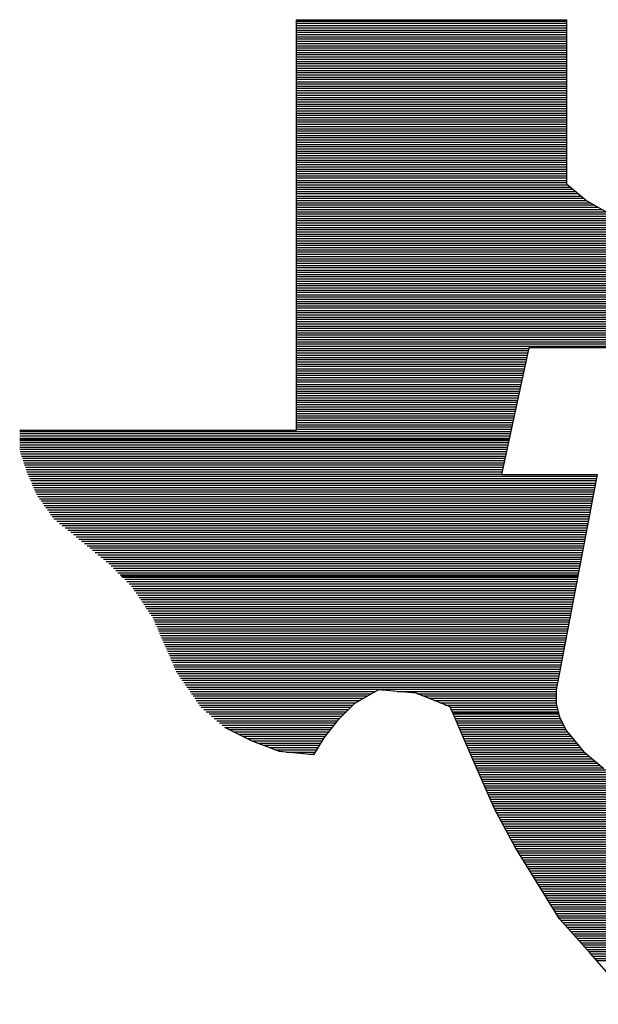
# Model space of a CAD drawing. Extents: x -10 to 137, y -26 to 192.
# Tile 53 of 78: x 16.21 to 18.81, y 141.46 to 145.89. Entities that reach past the tile are written whole.
import ezdxf

# ---------------------------------------------------------------- set-up
doc = ezdxf.new("R2010")
doc.units = 0
doc.layers.add('BG_SILKSCREEN_TOP', color=7, linetype='CONTINUOUS')

msp = doc.modelspace()

# ---------------------------------------------------------------- linework, layer by layer
at = {"layer": 'BG_SILKSCREEN_TOP'}
for points in [[(17.453247, 145.887567), (18.666198, 145.887567)], [(17.453247, 145.887567), (18.666198, 145.887567)], [(17.453247, 145.887567), (18.666198, 145.887567)], [(17.453247, 144.044137), (17.453247, 145.887567)], [(17.453247, 144.044137), (17.453247, 145.887567)], [(17.453247, 144.044137), (17.453247, 145.887567)], [(17.453247, 145.881166), (18.666198, 145.881166)], [(17.453247, 145.871565), (18.666198, 145.871565)], [(18.666198, 145.887567), (18.666198, 145.150408)], [(18.666198, 145.887567), (18.666198, 145.150408)], [(18.666198, 145.887567), (18.666198, 145.150408)], [(17.453247, 145.86143), (18.666198, 145.86143)], [(17.453247, 145.851296), (18.666198, 145.851296)], [(17.453247, 145.841161), (18.666198, 145.841161)], [(17.453247, 145.831027), (18.666198, 145.831027)], [(17.453247, 145.820892), (18.666198, 145.820892)], [(17.453247, 145.810757), (18.666198, 145.810757)], [(17.453247, 145.801156), (18.666198, 145.801156)], [(17.453247, 145.791022), (18.666198, 145.791022)], [(17.453247, 145.780354), (18.666198, 145.780354)], [(17.453247, 145.770752), (18.666198, 145.770752)], [(17.453247, 145.760618), (18.666198, 145.760618)], [(17.453247, 145.750483), (18.666198, 145.750483)], [(17.453247, 145.740349), (18.666198, 145.740349)], [(17.453247, 145.730747), (18.666198, 145.730747)], [(17.453247, 145.720613), (18.666198, 145.720613)], [(17.453247, 145.709945), (18.666198, 145.709945)], [(17.453247, 145.700344), (18.666198, 145.700344)], [(17.453247, 145.690209), (18.666198, 145.690209)], [(17.453247, 145.680074), (18.666198, 145.680074)], [(17.453247, 145.66994), (18.666198, 145.66994)], [(17.453247, 145.659805), (18.666198, 145.659805)], [(17.453247, 145.649671), (18.666198, 145.649671)], [(17.453247, 145.639536), (18.666198, 145.639536)], [(17.453247, 145.629935), (18.666198, 145.629935)], [(17.453247, 145.6198), (18.666198, 145.6198)], [(17.453247, 145.609132), (18.666198, 145.609132)], [(17.453247, 145.599531), (18.666198, 145.599531)], [(17.453247, 145.589396), (18.666198, 145.589396)], [(17.453247, 145.579262), (18.666198, 145.579262)], [(17.453247, 145.569127), (18.666198, 145.569127)], [(17.453247, 145.558993), (18.666198, 145.558993)], [(17.453247, 145.548858), (18.666198, 145.548858)], [(17.453247, 145.538723), (18.666198, 145.538723)], [(17.453247, 145.529122), (18.666198, 145.529122)], [(17.453247, 145.518988), (18.666198, 145.518988)], [(17.453247, 145.50832), (18.666198, 145.50832)], [(17.453247, 145.498718), (18.666198, 145.498718)], [(17.453247, 145.489117), (18.666198, 145.489117)], [(17.453247, 145.478449), (18.666198, 145.478449)], [(17.453247, 145.468315), (18.666198, 145.468315)], [(17.453247, 145.458713), (18.666198, 145.458713)], [(17.453247, 145.448579), (18.666198, 145.448579)], [(17.453247, 145.438444), (18.666198, 145.438444)], [(17.453247, 145.42831), (18.666198, 145.42831)], [(17.453247, 145.418175), (18.666198, 145.418175)], [(17.453247, 145.40804), (18.666198, 145.40804)], [(17.453247, 145.397906), (18.666198, 145.397906)], [(17.453247, 145.388305), (18.666198, 145.388305)], [(17.453247, 145.377637), (18.666198, 145.377637)], [(17.453247, 145.367502), (18.666198, 145.367502)], [(17.453247, 145.357901), (18.666198, 145.357901)], [(17.453247, 145.347766), (18.666198, 145.347766)], [(17.453247, 145.337632), (18.666198, 145.337632)], [(17.453247, 145.327497), (18.666198, 145.327497)], [(17.453247, 145.317362), (18.666198, 145.317362)], [(17.453247, 145.307228), (18.666198, 145.307228)], [(17.453247, 145.297093), (18.666198, 145.297093)], [(17.453247, 145.287492), (18.666198, 145.287492)], [(17.453247, 145.276824), (18.666198, 145.276824)], [(17.453247, 145.266689), (18.666198, 145.266689)], [(17.453247, 145.257088), (18.666198, 145.257088)], [(17.453247, 145.246954), (18.666198, 145.246954)], [(17.453247, 145.236819), (18.666198, 145.236819)], [(17.453247, 145.226684), (18.666198, 145.226684)], [(17.453247, 145.21655), (18.666198, 145.21655)], [(17.453247, 145.206949), (18.666198, 145.206949)], [(17.453247, 145.196281), (18.666198, 145.196281)], [(17.453247, 145.186679), (18.666198, 145.186679)], [(17.453247, 145.176545), (18.666198, 145.176545)], [(17.453247, 145.165877), (18.666198, 145.165877)], [(17.453247, 145.156276), (18.666198, 145.156276)], [(17.453247, 145.146141), (18.671532, 145.146141)], [(17.453247, 145.136006), (18.683267, 145.136006)], [(17.453247, 145.125872), (18.695535, 145.125872)], [(18.666198, 145.150408), (18.758477, 145.073599)], [(18.666198, 145.150408), (18.758477, 145.073599)], [(18.666198, 145.150408), (18.758477, 145.073599)], [(17.453247, 145.115737), (18.707804, 145.115737)], [(17.453247, 145.106136), (18.719538, 145.106136)], [(17.453247, 145.095468), (18.731807, 145.095468)], [(17.453247, 145.085867), (18.743541, 145.085867)], [(17.453247, 145.075732), (18.75581, 145.075732)], [(18.758477, 145.073599), (18.866223, 145.012258)], [(18.758477, 145.073599), (18.866223, 145.012258)], [(18.758477, 145.073599), (18.866223, 145.012258)], [(17.453247, 145.065064), (18.772345, 145.065064)], [(17.453247, 145.055463), (18.789947, 145.055463)], [(17.453247, 145.045328), (18.807549, 145.045328)], [(17.453247, 145.035194), (18.825152, 145.035194)], [(17.453247, 145.025059), (18.842754, 145.025059)], [(17.453247, 145.014925), (18.860356, 145.014925)], [(17.453247, 145.005323), (18.883292, 145.005323)], [(17.453247, 144.994655), (18.908362, 144.994655)], [(17.453247, 144.985054), (18.933965, 144.985054)], [(17.453247, 144.975453), (18.962235, 144.975453)], [(17.453247, 144.964785), (18.992106, 144.964785)], [(17.453247, 144.95465), (19.02251, 144.95465)], [(17.453247, 144.945049), (19.033711, 144.945049)], [(17.453247, 144.934381), (19.031577, 144.934381)], [(17.453247, 144.92478), (19.029977, 144.92478)], [(17.453247, 144.914645), (19.027844, 144.914645)], [(17.453247, 144.904511), (19.02571, 144.904511)], [(17.453247, 144.894376), (19.023576, 144.894376)], [(17.453247, 144.884242), (19.021976, 144.884242)], [(17.453247, 144.87464), (19.019843, 144.87464)], [(17.453247, 144.863972), (19.017709, 144.863972)], [(17.453247, 144.853838), (19.015575, 144.853838)], [(17.453247, 144.844237), (19.013975, 144.844237)], [(17.453247, 144.833569), (19.011308, 144.833569)], [(17.453247, 144.823967), (19.009708, 144.823967)], [(17.453247, 144.813833), (19.007574, 144.813833)], [(17.453247, 144.803698), (19.005974, 144.803698)], [(17.453247, 144.793564), (19.003841, 144.793564)], [(17.453247, 144.783429), (19.001707, 144.783429)], [(17.453247, 144.773828), (18.999573, 144.773828)], [(17.453247, 144.76316), (18.99744, 144.76316)], [(17.453247, 144.753025), (18.99584, 144.753025)], [(17.453247, 144.743424), (18.993173, 144.743424)], [(17.453247, 144.733289), (18.991572, 144.733289)], [(17.453247, 144.723155), (18.989972, 144.723155)], [(17.453247, 144.71302), (18.987305, 144.71302)], [(17.453247, 144.702886), (18.985172, 144.702886)], [(17.453247, 144.693284), (18.983571, 144.693284)], [(17.453247, 144.682616), (18.981438, 144.682616)], [(17.453247, 144.673015), (18.979304, 144.673015)], [(17.453247, 144.662881), (18.977171, 144.662881)], [(17.453247, 144.652213), (18.97557, 144.652213)], [(17.453247, 144.642611), (18.973437, 144.642611)], [(17.453247, 144.632477), (18.971303, 144.632477)], [(17.453247, 144.622342), (18.96917, 144.622342)], [(17.453247, 144.612208), (18.967569, 144.612208)], [(17.453247, 144.602073), (18.965436, 144.602073)], [(17.453247, 144.592472), (18.963302, 144.592472)], [(17.453247, 144.581804), (18.961169, 144.581804)], [(17.453247, 144.572203), (18.959568, 144.572203)], [(17.453247, 144.562068), (18.957435, 144.562068)], [(17.453247, 144.5514), (18.955301, 144.5514)], [(17.453247, 144.541799), (18.953168, 144.541799)], [(17.453247, 144.531664), (18.951567, 144.531664)], [(17.453247, 144.52153), (18.9489, 144.52153)], [(17.453247, 144.511395), (18.946767, 144.511395)], [(17.453247, 144.50126), (18.945167, 144.50126)], [(17.453247, 144.491659), (18.943033, 144.491659)], [(17.453247, 144.480991), (18.941433, 144.480991)], [(17.453247, 144.47139), (18.939299, 144.47139)], [(17.453247, 144.461789), (18.937166, 144.461789)], [(17.453247, 144.451121), (18.935032, 144.451121)], [(17.453247, 144.440986), (18.932898, 144.440986)], [(17.453247, 144.431385), (18.930765, 144.431385)], [(17.453247, 144.420717), (18.929165, 144.420717)], [(17.453247, 144.411116), (18.497111, 144.411116)], [(18.497644, 144.413249), (18.374429, 143.844645)], [(18.497644, 144.413249), (18.374429, 143.844645)], [(18.497644, 144.413249), (18.374429, 143.844645)], [(18.927564, 144.413249), (18.497644, 144.413249)], [(18.927564, 144.413249), (18.497644, 144.413249)], [(18.927564, 144.413249), (18.497644, 144.413249)], [(17.453247, 144.400981), (18.494977, 144.400981)], [(17.453247, 144.390847), (18.492843, 144.390847)], [(17.453247, 144.380712), (18.49071, 144.380712)], [(17.453247, 144.370577), (18.488043, 144.370577)], [(17.453247, 144.360976), (18.485909, 144.360976)], [(17.453247, 144.350308), (18.484309, 144.350308)], [(17.453247, 144.340174), (18.481642, 144.340174)], [(17.453247, 144.330572), (18.479508, 144.330572)], [(17.453247, 144.319904), (18.477375, 144.319904)], [(17.453247, 144.310303), (18.474708, 144.310303)], [(17.453247, 144.300169), (18.473108, 144.300169)], [(17.453247, 144.290034), (18.470974, 144.290034)], [(17.453247, 144.279899), (18.46884, 144.279899)], [(17.453247, 144.269765), (18.466707, 144.269765)], [(17.453247, 144.260164), (18.46404, 144.260164)], [(17.453247, 144.249496), (18.461906, 144.249496)], [(17.453247, 144.239361), (18.459773, 144.239361)], [(17.453247, 144.22976), (18.457639, 144.22976)], [(17.453247, 144.219625), (18.455505, 144.219625)], [(17.453247, 144.209491), (18.453372, 144.209491)], [(17.453247, 144.199356), (18.451238, 144.199356)], [(17.453247, 144.189221), (18.449105, 144.189221)], [(17.453247, 144.179087), (18.446971, 144.179087)], [(17.453247, 144.168952), (18.444837, 144.168952)], [(17.453247, 144.159351), (18.442704, 144.159351)], [(17.453247, 144.149216), (18.440037, 144.149216)], [(17.453247, 144.138548), (18.437903, 144.138548)], [(17.453247, 144.128947), (18.436303, 144.128947)], [(17.453247, 144.118813), (18.434169, 144.118813)], [(17.453247, 144.108678), (18.431502, 144.108678)], [(17.453247, 144.098543), (18.429369, 144.098543)], [(17.453247, 144.088409), (18.427235, 144.088409)], [(17.453247, 144.078274), (18.425102, 144.078274)], [(17.453247, 144.06814), (18.422968, 144.06814)], [(17.453247, 144.058538), (18.420834, 144.058538)], [(16.208825, 144.044137), (17.453247, 144.044137)], [(16.208825, 144.044137), (17.453247, 144.044137)], [(16.208825, 144.044137), (17.453247, 144.044137)], [(16.208825, 144.037736), (18.416034, 144.037736)], [(16.208825, 144.028135), (18.4139, 144.028135)], [(16.208825, 144.018), (18.4123, 144.018)], [(17.453247, 144.048404), (18.418701, 144.048404)], [(16.208825, 144.007865), (18.410166, 144.007865)], [(16.208825, 144.003065), (18.4091, 144.003065)], [(16.208825, 143.997731), (18.407499, 143.997731)], [(16.208825, 143.987596), (18.405366, 143.987596)], [(16.208825, 143.977462), (18.403232, 143.977462)], [(16.208825, 143.96786), (18.401099, 143.96786)], [(16.208825, 143.957726), (18.398965, 143.957726)], [(16.210425, 143.947591), (18.396831, 143.947591)], [(16.213625, 143.937457), (18.394698, 143.937457)], [(16.217359, 143.927322), (18.392564, 143.927322)], [(16.221093, 143.917721), (18.390431, 143.917721)], [(16.224293, 143.907053), (18.388297, 143.907053)], [(16.227494, 143.896918), (18.386163, 143.896918)], [(16.230694, 143.887317), (18.383496, 143.887317)], [(16.234428, 143.877182), (18.381363, 143.877182)], [(16.237628, 143.867048), (18.379229, 143.867048)], [(16.241362, 143.856913), (18.377096, 143.856913)], [(16.245629, 143.846779), (18.375495, 143.846779)], [(16.249896, 143.836644), (18.802749, 143.836644)], [(18.374429, 143.844645), (18.804882, 143.844645)], [(18.374429, 143.844645), (18.804882, 143.844645)], [(18.374429, 143.844645), (18.804882, 143.844645)], [(18.804882, 143.844645), (18.635795, 142.9544)], [(18.804882, 143.844645), (18.635795, 142.9544)], [(18.804882, 143.844645), (18.635795, 142.9544)], [(16.254164, 143.826509), (18.801149, 143.826509)], [(16.258431, 143.816908), (18.799548, 143.816908)], [(16.263231, 143.80624), (18.797415, 143.80624)], [(16.266965, 143.796106), (18.795281, 143.796106)], [(16.271232, 143.786504), (18.793681, 143.786504)], [(16.276033, 143.77637), (18.791547, 143.77637)], [(16.2803, 143.766235), (18.789947, 143.766235)], [(16.284567, 143.756101), (18.787814, 143.756101)], [(16.290435, 143.745966), (18.78568, 143.745966)], [(16.297902, 143.735831), (18.783546, 143.735831)], [(16.304837, 143.725697), (18.781946, 143.725697)], [(16.312304, 143.716096), (18.780346, 143.716096)], [(16.319238, 143.705961), (18.778746, 143.705961)], [(16.326706, 143.695826), (18.776079, 143.695826)], [(16.33364, 143.685692), (18.774479, 143.685692)], [(16.341108, 143.675557), (18.772345, 143.675557)], [(16.348042, 143.665423), (18.770745, 143.665423)], [(16.35551, 143.655288), (18.769145, 143.655288)], [(16.362444, 143.645687), (18.766478, 143.645687)], [(16.375245, 143.635019), (18.764877, 143.635019)], [(16.388047, 143.624884), (18.762744, 143.624884)], [(16.400315, 143.615283), (18.761144, 143.615283)], [(16.413117, 143.605148), (18.759543, 143.605148)], [(16.425385, 143.595014), (18.75741, 143.595014)], [(16.438187, 143.584879), (18.755276, 143.584879)], [(16.450455, 143.574745), (18.753143, 143.574745)], [(16.462723, 143.56461), (18.751542, 143.56461)], [(16.474991, 143.554475), (18.749942, 143.554475)], [(16.487259, 143.544874), (18.747275, 143.544874)], [(16.499528, 143.534206), (18.745675, 143.534206)], [(16.511796, 143.524072), (18.743541, 143.524072)], [(16.524064, 143.51447), (18.741941, 143.51447)], [(16.536866, 143.504336), (18.740341, 143.504336)], [(16.5486, 143.494201), (18.738207, 143.494201)], [(16.560869, 143.484067), (18.736607, 143.484067)], [(16.57367, 143.473932), (18.73394, 143.473932)], [(16.585938, 143.464331), (18.73234, 143.464331)], [(16.598207, 143.453663), (18.73074, 143.453663)], [(16.609941, 143.444062), (18.728606, 143.444062)], [(16.620076, 143.433927), (18.726473, 143.433927)], [(16.630211, 143.423792), (18.724339, 143.423792)], [(16.640345, 143.413658), (18.722739, 143.413658)], [(16.65048, 143.403523), (18.721139, 143.403523)], [(16.660081, 143.393389), (18.719005, 143.393389)], [(16.664882, 143.388588), (18.717938, 143.388588)], [(16.670216, 143.383254), (18.717405, 143.383254)], [(16.680884, 143.373653), (18.715271, 143.373653)], [(16.690485, 143.363518), (18.713138, 143.363518)], [(16.700619, 143.35285), (18.711537, 143.35285)], [(16.710754, 143.343249), (18.709937, 143.343249)], [(16.719288, 143.333114), (18.707804, 143.333114)], [(16.725689, 143.32298), (18.705137, 143.32298)], [(16.732623, 143.312845), (18.703536, 143.312845)], [(16.739558, 143.302711), (18.701936, 143.302711)], [(16.745958, 143.292576), (18.699803, 143.292576)], [(16.752893, 143.282441), (18.698202, 143.282441)], [(16.759293, 143.27284), (18.696069, 143.27284)], [(16.766228, 143.262706), (18.694469, 143.262706)], [(16.773162, 143.252038), (18.692335, 143.252038)], [(16.779563, 143.242436), (18.690735, 143.242436)], [(16.786497, 143.232302), (18.688601, 143.232302)], [(16.792898, 143.222167), (18.686468, 143.222167)], [(16.799832, 143.212033), (18.684334, 143.212033)], [(16.806766, 143.202431), (18.682734, 143.202431)], [(16.811567, 143.191763), (18.681134, 143.191763)], [(16.815834, 143.182162), (18.679, 143.182162)], [(16.820101, 143.172028), (18.676866, 143.172028)], [(16.824902, 143.161893), (18.675266, 143.161893)], [(16.829169, 143.151758), (18.673133, 143.151758)], [(16.833436, 143.141624), (18.671532, 143.141624)], [(16.837703, 143.132023), (18.669399, 143.132023)], [(16.842504, 143.121355), (18.667265, 143.121355)], [(16.846771, 143.11122), (18.665665, 143.11122)], [(16.851038, 143.101619), (18.663531, 143.101619)], [(16.855305, 143.090951), (18.661931, 143.090951)], [(16.860106, 143.08135), (18.659798, 143.08135)], [(16.864373, 143.071215), (18.657664, 143.071215)], [(16.86864, 143.06108), (18.656064, 143.06108)], [(16.872908, 143.050946), (18.65393, 143.050946)], [(16.877708, 143.040811), (18.65233, 143.040811)], [(16.881975, 143.03121), (18.650196, 143.03121)], [(16.886243, 143.020542), (18.648063, 143.020542)], [(16.89051, 143.010407), (18.646463, 143.010407)], [(16.89531, 143.000806), (18.644329, 143.000806)], [(16.899578, 142.990138), (18.642729, 142.990138)], [(16.903845, 142.980537), (18.640595, 142.980537)], [(16.908112, 142.970402), (18.638995, 142.970402)], [(16.912913, 142.960268), (18.636861, 142.960268)], [(16.918247, 142.950667), (18.634728, 142.950667)], [(18.635795, 142.9544), (18.620326, 142.877591)], [(18.635795, 142.9544), (18.620326, 142.877591)], [(18.635795, 142.9544), (18.620326, 142.877591)], [(16.925181, 142.939999), (18.633128, 142.939999)], [(16.932115, 142.930397), (18.630994, 142.930397)], [(16.939583, 142.920263), (18.62886, 142.920263)], [(16.946517, 142.909595), (18.626727, 142.909595)], [(16.953451, 142.899994), (18.625127, 142.899994)], [(16.960385, 142.889859), (18.622993, 142.889859)], [(16.967319, 142.879724), (18.620859, 142.879724)], [(16.974787, 142.86959), (17.808491, 142.86959)], [(17.821826, 142.877591), (17.714079, 142.815716)], [(17.821826, 142.877591), (17.714079, 142.815716)], [(17.821826, 142.877591), (17.714079, 142.815716)], [(17.990914, 142.861589), (17.821826, 142.877591)], [(17.990914, 142.861589), (17.821826, 142.877591)], [(17.990914, 142.861589), (17.821826, 142.877591)], [(17.905037, 142.86959), (18.620326, 142.86959)], [(18.144, 142.800781), (17.990914, 142.861589)], [(18.144, 142.800781), (17.990914, 142.861589)], [(18.144, 142.800781), (17.990914, 142.861589)], [(18.620326, 142.877591), (18.620326, 142.815716)], [(18.620326, 142.877591), (18.620326, 142.815716)], [(18.620326, 142.877591), (18.620326, 142.815716)], [(16.981721, 142.859455), (17.790889, 142.859455)], [(16.989189, 142.849854), (17.773287, 142.849854)], [(16.996123, 142.839186), (17.755685, 142.839186)], [(17.002524, 142.829585), (17.738082, 142.829585)], [(17.009991, 142.81945), (17.72048, 142.81945)], [(17.996248, 142.859455), (18.620326, 142.859455)], [(18.021318, 142.849854), (18.620326, 142.849854)], [(18.046388, 142.839186), (18.620326, 142.839186)], [(18.071457, 142.829585), (18.620326, 142.829585)], [(18.097061, 142.81945), (18.620326, 142.81945)], [(17.016926, 142.808782), (17.707679, 142.808782)], [(17.024927, 142.799181), (17.697011, 142.799181)], [(17.036128, 142.789046), (17.687409, 142.789046)], [(17.047863, 142.778912), (17.677808, 142.778912)], [(17.714079, 142.815716), (17.63727, 142.73944)], [(17.714079, 142.815716), (17.63727, 142.73944)], [(17.714079, 142.815716), (17.63727, 142.73944)], [(18.12213, 142.808782), (18.621926, 142.808782)], [(18.236278, 142.585821), (18.144, 142.800781)], [(18.236278, 142.585821), (18.144, 142.800781)], [(18.236278, 142.585821), (18.144, 142.800781)], [(18.145067, 142.799181), (18.624593, 142.799181)], [(18.1488, 142.789046), (18.62726, 142.789046)], [(18.153068, 142.778912), (18.629927, 142.778912)], [(18.155201, 142.774111), (18.630461, 142.774111)], [(18.620326, 142.815716), (18.635795, 142.754375)], [(18.620326, 142.815716), (18.635795, 142.754375)], [(18.620326, 142.815716), (18.635795, 142.754375)], [(17.060131, 142.768777), (17.66714, 142.768777)], [(17.071332, 142.758643), (17.657539, 142.758643)], [(17.083601, 142.749041), (17.647404, 142.749041)], [(17.095335, 142.738373), (17.63727, 142.738373)], [(17.106537, 142.728772), (17.629269, 142.728772)], [(17.63727, 142.73944), (17.575929, 142.662097)], [(17.63727, 142.73944), (17.575929, 142.662097)], [(17.63727, 142.73944), (17.575929, 142.662097)], [(18.157868, 142.768777), (18.632061, 142.768777)], [(18.162135, 142.758643), (18.634728, 142.758643)], [(18.166403, 142.749041), (18.637928, 142.749041)], [(18.17067, 142.738373), (18.643262, 142.738373)], [(18.174937, 142.728772), (18.648596, 142.728772)], [(18.635795, 142.754375), (18.666198, 142.693034)], [(18.635795, 142.754375), (18.666198, 142.693034)], [(18.635795, 142.754375), (18.666198, 142.693034)], [(17.118805, 142.718638), (17.621268, 142.718638)], [(17.13054, 142.708503), (17.613267, 142.708503)], [(17.253755, 142.647162), (17.13054, 142.70797)], [(17.253755, 142.647162), (17.13054, 142.70797)], [(17.253755, 142.647162), (17.13054, 142.70797)], [(17.150276, 142.698368), (17.604732, 142.698368)], [(17.170545, 142.688767), (17.596731, 142.688767)], [(18.179204, 142.718638), (18.65393, 142.718638)], [(18.183471, 142.708503), (18.658731, 142.708503)], [(18.188272, 142.698368), (18.663531, 142.698368)], [(18.192539, 142.688767), (18.670466, 142.688767)], [(18.666198, 142.693034), (18.743541, 142.600756)], [(18.666198, 142.693034), (18.743541, 142.600756)], [(18.666198, 142.693034), (18.743541, 142.600756)], [(17.190814, 142.678099), (17.58873, 142.678099)], [(17.21055, 142.668498), (17.580729, 142.668498)], [(17.231352, 142.658363), (17.573795, 142.658363)], [(17.251088, 142.648229), (17.567394, 142.648229)], [(17.376437, 142.600756), (17.253755, 142.647162)], [(17.376437, 142.600756), (17.253755, 142.647162)], [(17.376437, 142.600756), (17.253755, 142.647162)], [(17.575929, 142.662097), (17.530056, 142.585821)], [(17.575929, 142.662097), (17.530056, 142.585821)], [(17.575929, 142.662097), (17.530056, 142.585821)], [(18.196273, 142.678099), (18.679, 142.678099)], [(18.201074, 142.668498), (18.687534, 142.668498)], [(18.205341, 142.658363), (18.695535, 142.658363)], [(18.209608, 142.648229), (18.70407, 142.648229)], [(17.277225, 142.638094), (17.561527, 142.638094)], [(17.303895, 142.62796), (17.55566, 142.62796)], [(17.330565, 142.618358), (17.549792, 142.618358)], [(17.357768, 142.60769), (17.543391, 142.60769)], [(17.530056, 142.585821), (17.376437, 142.600756)], [(17.530056, 142.585821), (17.376437, 142.600756)], [(17.530056, 142.585821), (17.376437, 142.600756)], [(17.407374, 142.597556), (17.536991, 142.597556)], [(18.213875, 142.638094), (18.712071, 142.638094)], [(18.218142, 142.62796), (18.720605, 142.62796)], [(18.22241, 142.618358), (18.72914, 142.618358)], [(18.226677, 142.60769), (18.737141, 142.60769)], [(18.231477, 142.597556), (18.746742, 142.597556)], [(18.743541, 142.600756), (18.835286, 142.523947)], [(18.743541, 142.600756), (18.835286, 142.523947)], [(18.743541, 142.600756), (18.835286, 142.523947)], [(17.508187, 142.587955), (17.531123, 142.587955)], [(18.235211, 142.587955), (18.75901, 142.587955)], [(18.344025, 142.339924), (18.236278, 142.585821)], [(18.344025, 142.339924), (18.236278, 142.585821)], [(18.344025, 142.339924), (18.236278, 142.585821)], [(18.239478, 142.577287), (18.771278, 142.577287)], [(18.244279, 142.567685), (18.783546, 142.567685)], [(18.248546, 142.557551), (18.795281, 142.557551)], [(18.252813, 142.547416), (18.807549, 142.547416)], [(18.257614, 142.537282), (18.819284, 142.537282)], [(18.261881, 142.527147), (18.831552, 142.527147)], [(18.266148, 142.517546), (18.849155, 142.517546)], [(18.270949, 142.506878), (18.869424, 142.506878)], [(18.274683, 142.496743), (18.88916, 142.496743)], [(18.279483, 142.487142), (18.909429, 142.487142)], [(18.284284, 142.476474), (18.929698, 142.476474)], [(18.288018, 142.466873), (18.949967, 142.466873)], [(18.292285, 142.456738), (18.972903, 142.456738)], [(18.297086, 142.446604), (18.997973, 142.446604)], [(18.301886, 142.437002), (19.023576, 142.437002)], [(18.30562, 142.426334), (19.072649, 142.426334)], [(18.310421, 142.416733), (20.048238, 142.416733)], [(18.314688, 142.406599), (20.039703, 142.406599)], [(18.318955, 142.395931), (20.030636, 142.395931)], [(18.323756, 142.386329), (20.022101, 142.386329)], [(18.328023, 142.376195), (20.013567, 142.376195)], [(18.33229, 142.36606), (20.004499, 142.36606)], [(18.337091, 142.355926), (19.995431, 142.355926)], [(18.341358, 142.345791), (19.986897, 142.345791)], [(18.436303, 142.170302), (18.344025, 142.339924)], [(18.436303, 142.170302), (18.344025, 142.339924)], [(18.436303, 142.170302), (18.344025, 142.339924)], [(18.346158, 142.33619), (19.978362, 142.33619)], [(18.351492, 142.325522), (19.969295, 142.325522)], [(18.356826, 142.315921), (19.96076, 142.315921)], [(18.362694, 142.305786), (19.951692, 142.305786)], [(18.368028, 142.295118), (19.942625, 142.295118)], [(18.373895, 142.285517), (19.93569, 142.285517)], [(18.378696, 142.275382), (19.92929, 142.275382)], [(18.384563, 142.265248), (19.923422, 142.265248)], [(18.389897, 142.255113), (19.917555, 142.255113)], [(18.395231, 142.244978), (19.911154, 142.244978)], [(18.401099, 142.235377), (19.904753, 142.235377)], [(18.406433, 142.224709), (19.898352, 142.224709)], [(18.4123, 142.215108), (19.892485, 142.215108)], [(18.417101, 142.204973), (19.886084, 142.204973)], [(18.422968, 142.194839), (19.879683, 142.194839)], [(18.428302, 142.184704), (19.873283, 142.184704)], [(18.434169, 142.175103), (19.866882, 142.175103)], [(18.635795, 141.848662), (18.436303, 142.170302)], [(18.635795, 141.848662), (18.436303, 142.170302)], [(18.635795, 141.848662), (18.436303, 142.170302)], [(18.440037, 142.164435), (19.862081, 142.164435)], [(18.445904, 142.1543), (19.857814, 142.1543)], [(18.452305, 142.144699), (19.85408, 142.144699)], [(18.458706, 142.134565), (19.849813, 142.134565)], [(18.465107, 142.12443), (19.846079, 142.12443)], [(18.470974, 142.114295), (19.841812, 142.114295)], [(18.477375, 142.104161), (19.837545, 142.104161)], [(18.483242, 142.094026), (19.833278, 142.094026)], [(18.489643, 142.083892), (19.830077, 142.083892)], [(18.496044, 142.07429), (19.825277, 142.07429)], [(18.502445, 142.063622), (19.821543, 142.063622)], [(18.508312, 142.053488), (19.817276, 142.053488)], [(18.514713, 142.043887), (19.813542, 142.043887)], [(18.521114, 142.033752), (19.809275, 142.033752)], [(18.527514, 142.023617), (19.805541, 142.023617)], [(18.533382, 142.013483), (19.80234, 142.013483)], [(18.539783, 142.003348), (19.800207, 142.003348)], [(18.54565, 141.993214), (19.798073, 141.993214)], [(18.552051, 141.983079), (19.796473, 141.983079)], [(18.558452, 141.973478), (19.793806, 141.973478)], [(18.564852, 141.96281), (19.791672, 141.96281)], [(18.57072, 141.952675), (19.790072, 141.952675)], [(18.577121, 141.943074), (19.787939, 141.943074)], [(18.583521, 141.932939), (19.785805, 141.932939)], [(18.589389, 141.922805), (19.784205, 141.922805)], [(18.59579, 141.91267), (19.782071, 141.91267)], [(18.60219, 141.903069), (19.780471, 141.903069)], [(18.608058, 141.892934), (19.778337, 141.892934)], [(18.614459, 141.882266), (19.77567, 141.882266)], [(18.620859, 141.872665), (19.77407, 141.872665)], [(18.62726, 141.862531), (19.77247, 141.862531)], [(18.633128, 141.852396), (19.77087, 141.852396)], [(18.773945, 141.69451), (18.635795, 141.848662)], [(18.773945, 141.69451), (18.635795, 141.848662)], [(18.773945, 141.69451), (18.635795, 141.848662)], [(18.641129, 141.842261), (19.769803, 141.842261)], [(18.650196, 141.832127), (19.768736, 141.832127)], [(18.659264, 141.821992), (19.767669, 141.821992)], [(18.668332, 141.811858), (19.766069, 141.811858)], [(18.677933, 141.802256), (19.765536, 141.802256)], [(18.686468, 141.792122), (19.764469, 141.792122)], [(18.695535, 141.781454), (19.762869, 141.781454)], [(18.704603, 141.771853), (19.761802, 141.771853)], [(18.713671, 141.761718), (19.761269, 141.761718)], [(18.722739, 141.751583), (19.759668, 141.751583)], [(18.731807, 141.741449), (19.758602, 141.741449)], [(18.740874, 141.731314), (19.758068, 141.731314)], [(18.749942, 141.72118), (19.756468, 141.72118)], [(18.75901, 141.711045), (19.756468, 141.711045)], [(18.767544, 141.701444), (19.756468, 141.701444)], [(18.97397, 141.464614), (18.773945, 141.69451)], [(18.97397, 141.464614), (18.773945, 141.69451)], [(18.97397, 141.464614), (18.773945, 141.69451)], [(18.777146, 141.691309), (19.756468, 141.691309)], [(18.78568, 141.681175), (19.756468, 141.681175)], [(18.794214, 141.67104), (19.756468, 141.67104)], [(18.803282, 141.660905), (19.758068, 141.660905)]]:
    msp.add_lwpolyline(points, dxfattribs=at)

doc.saveas('drawing.dxf')
